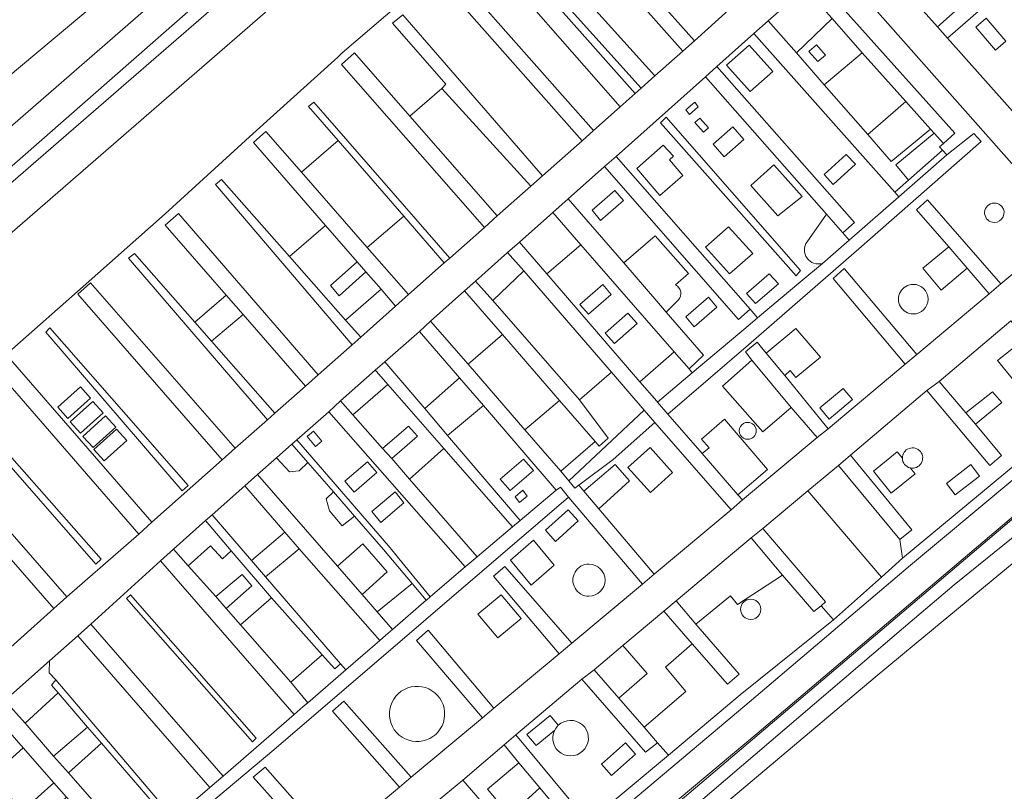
# Model space of a CAD drawing. Header units: metres. Extents: x 104777 to 177370, y 409697 to 438337.
# Tile 107 of 133: x 129472 to 129530, y 423474 to 423519. Entities that reach past the tile are written whole.
import ezdxf
from ezdxf.lldxf.tags import DXFTag

# ---------------------------------------------------------------- set-up
doc = ezdxf.new("R2010")
doc.units = ezdxf.units.M
for name, color, linetype, lineweight in [('B-WE-GR-BEPLANTING_CULTUUR_HEESTERS-GV', 90, 'Continuous', 18), ('B-WE-GR-BEPLANTING_CULTUUR_VASTE PLANTENVAK-GV', 90, 'Continuous', 18), ('B-WE-GR-FRUITTEELT-GV', 40, 'Continuous', 13), ('B-WE-GR-GROENVOORZIENING-GV', 80, 'Continuous', 18), ('B-WE-GR-HAAG-GV', 90, 'Continuous', 13), ('B-WE-IE-MEUBILAIR_WEGMEUBILAIR-GV', 7, 'Continuous', 18), ('B-WE-KG-GRENS_PERCEEL-G', 150, 'KG-PERCEEL-SO', 18), ('B-WE-OG-TERREIN_BEGROEID-GV', 7, 'Continuous', 18), ('B-WE-OG-TERREIN_ERF-GV', 7, 'Continuous', 18), ('B-WE-OG-TERREIN_OEVER-GV', 7, 'Continuous', 18), ('B-WE-OG-WATER_SLOOT-GV', 120, 'Continuous', 18), ('B-WE-VH-GESLOTENVERHARDING_ASFALT-GV', 10, 'Continuous', 18), ('B-WE-VH-ONVERHARD-GV', 252, 'Continuous', 18), ('B-WE-VH-OPENVERHARDING_TEGEL-GV', 90, 'Continuous', 18)]:
    doc.layers.add(name, color=color, linetype=linetype, lineweight=lineweight)
doc.styles.get("Standard").update_dxf_attribs({"font": 'Romans.shx'})
tags = doc.linetypes.add('KG-PERCEEL-SO', pattern='A,5.5,-2,["P",Standard,S=1.8,R=0,X=-0.5,Y=-0.9],-2,5.5,-2,[5,NLCS.SHX,S=0.75,R=0,X=0,Y=0],-2', length=19).pattern_tags.tags
tags[6] = DXFTag(74, 10)

msp = doc.modelspace()

# ---------------------------------------------------------------- linework, layer by layer
at = {"layer": 'B-WE-GR-BEPLANTING_CULTUUR_HEESTERS-GV', "ltscale": 20}
for points in [[(129505.409, 423487.075, 1.000002), (129505.409, 423485.175)], [(129505.409, 423485.175, 1), (129505.409, 423487.075)], [(129496.142, 423479.596, 1.000148), (129494.378, 423476.85)], [(129494.378, 423476.85, 1.000148), (129496.142, 423479.596)], [(129503.39, 423477.27, 11.786281), (129503.601, 423477.554)], [(129503.601, 423477.554, 0.084872), (129503.39, 423477.27)]]:
    msp.add_lwpolyline(points, format="xyb", dxfattribs=at)
at = {"layer": 'B-WE-GR-BEPLANTING_CULTUUR_VASTE PLANTENVAK-GV', "ltscale": 20}
for points in [[(129514.959, 423485.004, 1), (129514.959, 423483.804)], [(129514.959, 423483.804, 1.000013), (129514.959, 423485.004)]]:
    msp.add_lwpolyline(points, format="xyb", dxfattribs=at)
at = {"layer": 'B-WE-GR-FRUITTEELT-GV', "ltscale": 20, "flags": 128}
for points in [[(129325.216, 423506.17), (129345.46, 423498.969), (129349.373, 423497.266), (129354.617, 423495.471), (129381.229, 423486.36), (129408.011, 423477.191), (129424.795, 423471.628), (129428.781, 423475.267), (129458.833, 423502.115), (129513.665, 423549.806), (129515.981, 423551.745), (129511.711, 423556.477)], [(129556, 423444.82), (129551.17, 423448.08), (129544.35, 423449.18), (129536.17, 423459.02), (129540.01, 423462.21), (129566.572, 423484.276), (129564.47, 423487.023), (129573.582, 423494.63), (129574.543, 423496.654), (129573.115, 423506.873), (129566.994, 423511.909), (129563.591, 423515.247), (129559.61, 423511.951), (129557.413, 423509.442), (129524.734, 423482.397), (129522.311, 423480.392), (129489.374, 423452.639), (129487.51, 423450.966), (129541.523, 423434.632)]]:
    msp.add_lwpolyline(points, dxfattribs=at)
at = {"layer": 'B-WE-GR-GROENVOORZIENING-GV', "ltscale": 20, "flags": 128}
for points in [[(129526.577, 423518.139), (129530.902, 423513.273), (129542.324, 423523.179), (129537.78, 423527.903)], [(129508.136, 423514.873), (129508.489, 423515.187), (129500.101, 423524.503), (129499.828, 423524.237)], [(129502.672, 423510.01), (129494.422, 423519.512), (129493.817, 423519.012), (129496.965, 423515.408), (129496.726, 423515.171), (129501.972, 423509.393)], [(129515.148, 423518.407), (129523.466, 423509.045), (129524.272, 423509.757), (129523.524, 423510.66), (129525.784, 423512.52), (129525.577, 423512.752), (129523.258, 423510.854), (129521.865, 423512.448), (129519.3, 423515.384), (129517.655, 423517.268), (129515.998, 423519.165)], [(129528.859, 423519.312), (129530.021, 423517.948), (129529.403, 423517.416), (129528.242, 423518.78)], [(129497.188, 423505.146), (129489.171, 423514.364), (129488.86, 423514.105), (129490.606, 423512.089), (129494.473, 423507.624), (129496.865, 423504.861)], [(129509.969, 423513.464), (129509.632, 423513.135), (129517.635, 423504.104), (129517.889, 423504.408)], [(129510.063, 423495.935), (129514.833, 423500.026), (129521.491, 423505.838), (129528.556, 423512.027), (129528.124, 423512.513), (129526.537, 423511.248), (129523.705, 423508.772), (129520.776, 423506.213), (129519.2, 423504.836), (129517.921, 423503.763), (129515.359, 423501.614), (129514.926, 423501.25), (129511.512, 423498.373), (129509.453, 423496.637)], [(129491.932, 423500.478), (129491.044, 423501.484), (129487.737, 423505.232), (129483.716, 423509.788), (129483.353, 423509.491), (129491.423, 423500.025)], [(129509.408, 423502.603), (129507.459, 423504.859), (129504.189, 423508.645), (129503.276, 423507.833), (129504.931, 423505.934), (129510.435, 423499.617), (129511.321, 423498.6), (129512.164, 423499.413), (129509.97, 423501.953)], [(129486.856, 423495.98), (129483.128, 423500.233), (129482.133, 423501.367), (129478.585, 423505.415), (129478.229, 423505.149), (129486.425, 423495.599)], [(129498.067, 423503.212), (129500.307, 423500.624), (129503.666, 423496.743), (129505.769, 423494.313), (129506.014, 423494.031), (129506.546, 423494.518), (129504.858, 423496.777), (129499.727, 423502.636), (129498.716, 423503.791)], [(129482.133, 423501.367), (129483.128, 423500.233), (129484.987, 423501.813), (129483.992, 423502.96)], [(129481.748, 423491.721), (129473.581, 423501.019), (129473.339, 423500.774), (129481.394, 423491.399)], [(129493.366, 423499.022), (129492.797, 423498.519), (129492.862, 423498.444), (129493.535, 423497.675), (129496.84, 423493.899), (129500.891, 423489.268), (129501.34, 423489.648), (129497.061, 423494.678), (129495.712, 423496.264)], [(129476.606, 423487.367), (129468.54, 423496.493), (129468.297, 423496.227), (129476.298, 423487.078)], [(129508.676, 423496.172), (129504.23, 423491.993), (129504.573, 423491.552), (129504.812, 423491.732), (129506.83, 423493.255), (129509.299, 423495.443)], [(129488.171, 423494.412), (129487.878, 423494.153), (129488.812, 423493.077), (129490.327, 423491.332), (129491.565, 423489.906), (129493.277, 423487.933), (129494.976, 423485.92), (129495.808, 423484.934), (129495.81, 423484.936), (129496.039, 423485.134), (129493.58, 423488.153)], [(129483.166, 423489.982), (129482.781, 423489.641), (129484.293, 423487.864), (129486.667, 423485.091), (129489.652, 423481.707), (129490.404, 423480.898), (129490.744, 423481.179), (129486.32, 423486.317), (129485.484, 423487.289)], [(129478.353, 423485.264), (129478.102, 423485.043), (129485.541, 423476.57), (129485.772, 423476.787)], [(129476.627, 423476.507), (129480.366, 423472.169), (129480.608, 423472.394), (129473.933, 423480.23), (129473.686, 423479.917), (129474.074, 423479.467), (129475.814, 423477.449)]]:
    msp.add_lwpolyline(points, close=True, dxfattribs=at)
at = {"layer": 'B-WE-GR-GROENVOORZIENING-GV', "ltscale": 20}
for points in [[(129529.212, 423508.385, 0.892697), (129529.341, 423507.25)], [(129529.341, 423507.25, 1.121227), (129529.212, 423508.385)], [(129524.552, 423503.595, 1.000006), (129524.552, 423501.845)], [(129524.552, 423501.845, 1), (129524.552, 423503.595)], [(129514.784, 423495.444, 1.000018), (129514.784, 423494.444)], [(129514.784, 423494.444, 1), (129514.784, 423495.444)], [(129524.379, 423492.756, 2.898862), (129523.912, 423493.33)], [(129523.912, 423493.33, 0.344676), (129524.379, 423492.756)]]:
    msp.add_lwpolyline(points, format="xyb", dxfattribs=at)
at = {"layer": 'B-WE-GR-GROENVOORZIENING-GV', "ltscale": 20, "flags": 128}
for points in [[(129534.632, 423496.293), (129523.919, 423487.423), (129522.687, 423486.304), (129519.856, 423483.791), (129514.337, 423479.344), (129510.096, 423475.78), (129505.101, 423471.609), (129500.441, 423467.529), (129493.751, 423461.84), (129486.472, 423455.824), (129486.185, 423455.583), (129484.812, 423454.433), (129484.381, 423454.071), (129485, 423452.699), (129485.564, 423453.171), (129485.276, 423453.966), (129486.12, 423454.846), (129494.202, 423461.567), (129500.765, 423467.021), (129514.868, 423478.914), (129524.401, 423487.01), (129535.531, 423496.303)], [(129481.065, 423471.284), (129486.799, 423476.103), (129495.648, 423483.683), (129504.196, 423491.036), (129503.737, 423491.609), (129503.471, 423491.447), (129501.34, 423489.648), (129500.891, 423489.268), (129498.804, 423487.507), (129498.105, 423486.917), (129497.844, 423486.696), (129496.039, 423485.134), (129495.81, 423484.936), (129495.808, 423484.934), (129493.807, 423483.203), (129493.4, 423482.85), (129493.072, 423482.567), (129491.052, 423480.822), (129488.81, 423478.887), (129488.542, 423478.656), (129488.001, 423478.187), (129483.811, 423474.557), (129483.028, 423473.881), (129478.7, 423470.166)]]:
    msp.add_lwpolyline(points, dxfattribs=at)
at = {"layer": 'B-WE-GR-HAAG-GV', "ltscale": 20, "flags": 128}
for points in [[(129508.136, 423514.873), (129508.489, 423515.187), (129500.101, 423524.503), (129499.828, 423524.237)], [(129501.972, 423509.393), (129502.672, 423510.01), (129494.422, 423519.512), (129493.817, 423519.012), (129496.965, 423515.408), (129496.726, 423515.171)], [(129525.784, 423512.52), (129525.577, 423512.752), (129523.258, 423510.854), (129521.865, 423512.448), (129519.3, 423515.384), (129517.655, 423517.268), (129515.998, 423519.165), (129515.148, 423518.407), (129523.466, 423509.045), (129524.272, 423509.757), (129523.524, 423510.66)], [(129496.865, 423504.861), (129497.188, 423505.146), (129489.171, 423514.364), (129488.86, 423514.105), (129490.606, 423512.089), (129494.473, 423507.624)], [(129509.969, 423513.464), (129509.632, 423513.135), (129517.635, 423504.104), (129517.889, 423504.408)], [(129519.2, 423504.836), (129517.921, 423503.763), (129515.359, 423501.614), (129514.926, 423501.25), (129511.512, 423498.373), (129509.453, 423496.637), (129510.063, 423495.935), (129514.833, 423500.026), (129521.491, 423505.838), (129528.556, 423512.027), (129528.124, 423512.513), (129526.537, 423511.248), (129523.705, 423508.772), (129520.776, 423506.213)], [(129491.932, 423500.478), (129491.044, 423501.484), (129487.737, 423505.232), (129483.716, 423509.788), (129483.353, 423509.491), (129491.423, 423500.025)], [(129504.189, 423508.645), (129503.276, 423507.833), (129504.931, 423505.934), (129510.435, 423499.617), (129511.321, 423498.6), (129512.164, 423499.413), (129509.97, 423501.953), (129509.408, 423502.603), (129507.459, 423504.859)], [(129486.425, 423495.599), (129486.856, 423495.98), (129483.128, 423500.233), (129482.133, 423501.367), (129478.585, 423505.415), (129478.229, 423505.149)], [(129500.307, 423500.624), (129503.666, 423496.743), (129505.769, 423494.313), (129506.014, 423494.031), (129506.546, 423494.518), (129504.858, 423496.777), (129499.727, 423502.636), (129498.716, 423503.791), (129498.067, 423503.212)], [(129481.748, 423491.721), (129473.581, 423501.019), (129473.339, 423500.774), (129481.394, 423491.399)], [(129493.366, 423499.022), (129492.797, 423498.519), (129492.862, 423498.444), (129493.535, 423497.675), (129496.84, 423493.899), (129500.891, 423489.268), (129501.34, 423489.648), (129497.061, 423494.678), (129495.712, 423496.264)], [(129476.606, 423487.367), (129468.54, 423496.493), (129468.297, 423496.227), (129476.298, 423487.078)], [(129509.299, 423495.443), (129508.676, 423496.172), (129504.23, 423491.993), (129504.573, 423491.552), (129504.812, 423491.732), (129506.83, 423493.255)], [(129491.565, 423489.906), (129493.277, 423487.933), (129494.976, 423485.92), (129495.808, 423484.934), (129495.81, 423484.936), (129496.039, 423485.134), (129493.58, 423488.153), (129488.171, 423494.412), (129487.878, 423494.153), (129488.812, 423493.077), (129490.327, 423491.332)], [(129484.293, 423487.864), (129486.667, 423485.091), (129489.652, 423481.707), (129490.404, 423480.898), (129490.744, 423481.179), (129486.32, 423486.317), (129485.484, 423487.289), (129483.166, 423489.982), (129482.781, 423489.641)], [(129478.353, 423485.264), (129478.102, 423485.043), (129485.541, 423476.57), (129485.772, 423476.787)], [(129473.933, 423480.23), (129473.686, 423479.917), (129474.074, 423479.467), (129475.814, 423477.449), (129476.627, 423476.507), (129480.366, 423472.169), (129480.608, 423472.394)]]:
    msp.add_lwpolyline(points, close=True, dxfattribs=at)
for points in [[(129534.632, 423496.293), (129523.919, 423487.423), (129522.687, 423486.304), (129519.856, 423483.791), (129514.337, 423479.344), (129510.096, 423475.78), (129505.101, 423471.609), (129500.441, 423467.529), (129493.751, 423461.84), (129486.472, 423455.824), (129486.185, 423455.583), (129484.812, 423454.433), (129484.381, 423454.071), (129485, 423452.699), (129485.564, 423453.171), (129485.276, 423453.966), (129486.12, 423454.846), (129494.202, 423461.567), (129500.765, 423467.021), (129514.868, 423478.914), (129524.401, 423487.01), (129535.531, 423496.303)], [(129481.065, 423471.284), (129486.799, 423476.103), (129495.648, 423483.683), (129504.196, 423491.036), (129503.737, 423491.609), (129503.471, 423491.447), (129501.34, 423489.648), (129500.891, 423489.268), (129498.804, 423487.507), (129498.105, 423486.917), (129497.844, 423486.696), (129496.039, 423485.134), (129495.81, 423484.936), (129495.808, 423484.934), (129493.807, 423483.203), (129493.4, 423482.85), (129493.072, 423482.567), (129491.052, 423480.822), (129488.81, 423478.887), (129488.542, 423478.656), (129488.001, 423478.187), (129483.811, 423474.557), (129483.028, 423473.881), (129478.7, 423470.166)]]:
    msp.add_lwpolyline(points, dxfattribs=at)
at = {"layer": 'B-WE-IE-MEUBILAIR_WEGMEUBILAIR-GV', "ltscale": 20}
for points in [[(129529.212, 423508.385, 0.892697), (129529.341, 423507.25)], [(129529.341, 423507.25, 1.121227), (129529.212, 423508.385)], [(129524.552, 423503.595, 1.000006), (129524.552, 423501.845)], [(129524.552, 423501.845, 1), (129524.552, 423503.595)], [(129514.784, 423495.444, 1.000018), (129514.784, 423494.444)], [(129514.784, 423494.444, 1), (129514.784, 423495.444)], [(129524.379, 423492.756, 2.898862), (129523.912, 423493.33)], [(129523.912, 423493.33, 0.344676), (129524.379, 423492.756)], [(129505.409, 423487.075, 1.000002), (129505.409, 423485.175)], [(129505.409, 423485.175, 1), (129505.409, 423487.075)], [(129496.142, 423479.596, 1.000148), (129494.378, 423476.85)], [(129494.378, 423476.85, 1.000148), (129496.142, 423479.596)], [(129503.39, 423477.27, 11.786281), (129503.601, 423477.554)], [(129503.601, 423477.554, 0.084872), (129503.39, 423477.27)]]:
    msp.add_lwpolyline(points, format="xyb", dxfattribs=at)
at = {"layer": 'B-WE-KG-GRENS_PERCEEL-G', "ltscale": 20, "flags": 128}
for points in [[(129420.745, 423473.684), (129516.897, 423554.196)], [(129516.897, 423554.196), (129544.156, 423526.149), (129557.391, 423512.786), (129533.99, 423492.772), (129485.502, 423451.636)]]:
    msp.add_lwpolyline(points, dxfattribs=at)
at = {"layer": 'B-WE-OG-TERREIN_BEGROEID-GV', "ltscale": 20, "flags": 128}
for points in [[(129523.997, 423529.419), (129525.394, 423530.665), (129526.899, 423528.931), (129531.781, 423533.372), (129532.478, 423532.611), (129529.83, 423530.241), (129531.358, 423528.506), (129529.612, 423527.07), (129528.145, 423528.734), (129523.918, 423524.948), (129525.671, 423523.047), (129523.776, 423521.284), (129525.985, 423518.795), (129537.063, 423528.649), (129519.46, 423546.949), (129509.247, 423537.623), (129511.345, 423535.272), (129511.508, 423535.089), (129514.876, 423538.074), (129516.165, 423536.619), (129522.959, 423542.45), (129523.679, 423541.752), (129519.862, 423538.446)], [(129470.996, 423499.447), (129475.555, 423503.473), (129480.387, 423507.765), (129485.588, 423512.496), (129490.593, 423517.02), (129490.848, 423517.269), (129496.767, 423522.353), (129498.62, 423523.938), (129500.526, 423525.658), (129508.51, 423532.664), (129510.173, 423534.194), (129507.561, 423537.137), (129507.224, 423537.505), (129496.143, 423528.211), (129475.839, 423510.577), (129448.654, 423486.967)], [(129530.509, 423510.569), (129519.864, 423522.623)], [(129518.829, 423521.685), (129527.009, 423512.523), (129526.336, 423511.907), (129526.102, 423511.711), (129526.285, 423511.516), (129526.537, 423511.248), (129528.124, 423512.513), (129528.556, 423512.027), (129521.491, 423505.838), (129514.833, 423500.026), (129510.063, 423495.935), (129512.095, 423493.599), (129512.502, 423493.945), (129512.057, 423494.446), (129513.408, 423495.628), (129515.948, 423492.656), (129514.206, 423491.173), (129514.473, 423490.866), (129518.881, 423494.544), (129517.346, 423496.327), (129515.674, 423494.882), (129513.287, 423497.576), (129515.034, 423499.124), (129514.652, 423499.613), (129515.344, 423500.173), (129515.863, 423499.524), (129517.623, 423500.987), (129519.078, 423499.298), (129517.63, 423498.087), (129517.282, 423498.506), (129516.977, 423498.204), (129519.53, 423495.066), (129524.08, 423498.891), (129519.822, 423503.931), (129520.482, 423504.529), (129524.775, 423499.459), (129529.03, 423503.038), (129527.746, 423504.551), (129526.211, 423503.259), (129525.122, 423504.547), (129526.649, 423505.818), (129524.743, 423508.003), (129525.397, 423508.591), (129529.732, 423503.618), (129531.951, 423505.48)], [(129518.285, 423506.112), (129519.439, 423507.733), (129512.286, 423515.848), (129507.023, 423511.154), (129514.924, 423502.133), (129515.359, 423501.614), (129517.921, 423503.763), (129519.2, 423504.836)], [(129510.674, 423502.661), (129509.97, 423501.953), (129512.164, 423499.413), (129511.321, 423498.6), (129511.512, 423498.373), (129514.926, 423501.25), (129515.359, 423501.614), (129514.924, 423502.133), (129514.246, 423501.517), (129506.336, 423510.557), (129504.189, 423508.645)], [(129504.189, 423508.645), (129507.459, 423504.859), (129509.325, 423506.458), (129511.288, 423504.227), (129510.516, 423503.56)], [(129524.379, 423492.756), (129524.659, 423492.412), (129523.259, 423491.265), (129522.201, 423492.565), (129523.601, 423493.712), (129523.912, 423493.33)], [(129490.257, 423470.583), (129494.227, 423473.893), (129490.26, 423478.393), (129490.93, 423478.987), (129494.923, 423474.483), (129499.123, 423477.99), (129495.236, 423482.569), (129495.924, 423483.167), (129499.792, 423478.568), (129503.659, 423481.783), (129499.77, 423486.352), (129500.439, 423486.941), (129504.389, 423482.399), (129508.578, 423485.89), (129504.196, 423491.036), (129495.648, 423483.683), (129486.799, 423476.103), (129481.065, 423471.284)], [(129505.101, 423471.609), (129510.096, 423475.78), (129509.463, 423476.526), (129508.743, 423475.958), (129504.996, 423480.276), (129501.095, 423476.997), (129504.735, 423472.603)], [(129475.338, 423470.704), (129476.177, 423471.479), (129475.402, 423472.362), (129473.591, 423470.695), (129472.676, 423471.58), (129474.575, 423473.305), (129473.823, 423474.161), (129471.977, 423472.501), (129470.142, 423474.541), (129472.013, 423476.224), (129470.161, 423478.335)], [(129503.39, 423477.27), (129502.286, 423476.353), (129501.748, 423477.001), (129503.117, 423478.138), (129503.601, 423477.554)], [(129504.051, 423472.003), (129502.512, 423473.852), (129500.726, 423472.231), (129499.411, 423473.781), (129501.278, 423475.346), (129500.407, 423476.406), (129497.97, 423474.307), (129501.525, 423470.202)], [(129489.575, 423470.015), (129485.58, 423474.496), (129486.287, 423475.084), (129488.775, 423472.258)]]:
    msp.add_lwpolyline(points, dxfattribs=at)
for points in [[(129500.526, 423525.658), (129498.62, 423523.938), (129507.249, 423514.083), (129508.136, 423514.873), (129499.828, 423524.237), (129500.101, 423524.503), (129508.489, 423515.187), (129509.291, 423515.901)], [(129519.3, 423515.384), (129521.544, 423517.275), (129519.761, 423519.291), (129517.655, 423517.268)], [(129523.466, 423509.045), (129515.148, 423518.407), (129512.968, 423516.465), (129521.093, 423507.248), (129520.402, 423506.641), (129520.776, 423506.213), (129523.705, 423508.772)], [(129513.534, 423516.54), (129514.873, 423517.717), (129516.269, 423516.162), (129514.93, 423514.985)], [(129519.367, 423517.136), (129518.924, 423516.755), (129518.397, 423517.354), (129518.841, 423517.736)], [(129499.994, 423507.649), (129501.972, 423509.393), (129496.726, 423515.171), (129494.836, 423513.536)], [(129511.342, 423513.626), (129511.138, 423513.909), (129511.655, 423514.354), (129511.858, 423514.07)], [(129521.865, 423512.448), (129523.258, 423510.854), (129525.577, 423512.752), (129524.121, 423514.39)], [(129509.969, 423513.464), (129517.889, 423504.408), (129517.635, 423504.104), (129509.632, 423513.135)], [(129512.18, 423512.581), (129511.655, 423513.151), (129511.947, 423513.408), (129512.472, 423512.837)], [(129514.555, 423512.145), (129513.383, 423511.121), (129512.74, 423511.868), (129513.913, 423512.892)], [(129494.473, 423507.624), (129490.606, 423512.089), (129488.447, 423510.215), (129492.325, 423505.774)], [(129509.799, 423511.818), (129510.396, 423511.166), (129510.165, 423510.952), (129510.958, 423510.027), (129509.594, 423508.847), (129508.234, 423510.433)], [(129519.293, 423510.078), (129520.602, 423511.273), (129521.139, 423510.686), (129519.83, 423509.49)], [(129517.994, 423508.788), (129516.567, 423507.632), (129514.971, 423509.441), (129516.319, 423510.661)], [(129506.099, 423507.375), (129505.591, 423507.977), (129506.942, 423509.142), (129507.451, 423508.54)], [(129491.722, 423504.927), (129489.85, 423507.078), (129487.737, 423505.232), (129491.044, 423501.484), (129493.135, 423503.303), (129492.24, 423504.331), (129490.655, 423502.914), (129490.152, 423503.53)], [(129513.656, 423506.994), (129515.085, 423505.419), (129513.709, 423504.225), (129512.28, 423505.8)], [(129499.727, 423502.636), (129501.556, 423504.387), (129500.61, 423505.479), (129498.716, 423503.791)], [(129504.931, 423505.934), (129502.914, 423504.216), (129508.412, 423497.843), (129510.435, 423499.617)], [(129514.712, 423503.045), (129516.054, 423504.219), (129516.59, 423503.63), (129515.248, 423502.457)], [(129506.727, 423503.003), (129505.381, 423501.827), (129504.877, 423502.411), (129506.223, 423503.587)], [(129511.619, 423501.086), (129511.119, 423501.681), (129512.457, 423502.846), (129512.957, 423502.25)], [(129506.908, 423500.106), (129506.374, 423500.704), (129507.714, 423501.885), (129508.248, 423501.288)], [(129523.769, 423488.532), (129523.919, 423487.423), (129534.632, 423496.293), (129534.47, 423496.488), (129530.322, 423501.436), (129526.084, 423497.866), (129527.651, 423496.004), (129529.232, 423497.242), (129529.782, 423496.609), (129528.225, 423495.331), (129529.766, 423493.495), (129529.069, 423492.902), (129525.362, 423497.327), (129520.844, 423493.5), (129524.466, 423489.097)], [(129495.398, 423500.818), (129493.366, 423499.022), (129495.712, 423496.264), (129497.76, 423498.069)], [(129498.284, 423498.875), (129501.62, 423495.003), (129503.666, 423496.743), (129500.307, 423500.624)], [(129530.751, 423497.598), (129529.537, 423499.095), (129530.936, 423500.221), (129532.15, 423498.724)], [(129504.23, 423491.993), (129508.676, 423496.172), (129506.735, 423498.412), (129504.858, 423496.777), (129506.546, 423494.518), (129506.014, 423494.031), (129505.769, 423494.313), (129503.741, 423492.557)], [(129493.214, 423493.894), (129494.757, 423495.216), (129495.282, 423494.623), (129493.771, 423493.316), (129494.823, 423492.088), (129496.84, 423493.899), (129493.535, 423497.675), (129491.474, 423495.895)], [(129519.048, 423496.293), (129520.425, 423497.452), (129520.962, 423496.793), (129519.584, 423495.634)], [(129501.34, 423489.648), (129503.471, 423491.447), (129499.175, 423496.444), (129497.061, 423494.678)], [(129498.105, 423486.917), (129490.049, 423496.074), (129488.171, 423494.412), (129493.58, 423488.153), (129496.039, 423485.134), (129497.844, 423486.696)], [(129505.104, 423491.388), (129506.952, 423492.952), (129507.796, 423491.984), (129505.987, 423490.347), (129509.267, 423486.482), (129513.802, 423490.272), (129509.299, 423495.443), (129506.83, 423493.255), (129504.812, 423491.732)], [(129489.142, 423494.93), (129489.634, 423494.325), (129489.257, 423494.013), (129488.765, 423494.617)], [(129510.341, 423492.474), (129509.034, 423491.295), (129507.714, 423492.782), (129509.021, 423493.962)], [(129486.968, 423493.347), (129485.85, 423492.359), (129490.561, 423486.952), (129492.054, 423488.261), (129493.495, 423486.62), (129492.024, 423485.286), (129492.914, 423484.257), (129494.976, 423485.92), (129493.277, 423487.933), (129491.565, 423489.906), (129490.849, 423489.329), (129490.097, 423490.22), (129489.889, 423490.92), (129490.327, 423491.332), (129488.812, 423493.077), (129488.304, 423492.572), (129487.725, 423492.53)], [(129501.547, 423493.27), (129502.132, 423492.607), (129500.75, 423491.425), (129500.166, 423492.088)], [(129490.998, 423491.971), (129492.335, 423493.117), (129492.886, 423492.476), (129491.549, 423491.33)], [(129526.517, 423491.841), (129527.946, 423492.949), (129528.46, 423492.273), (129527.031, 423491.165)], [(129493.96, 423491.337), (129494.483, 423490.693), (129493.113, 423489.539), (129492.589, 423490.183)], [(129501.052, 423491.054), (129501.508, 423491.431), (129501.77, 423491.089), (129501.314, 423490.712)], [(129519.11, 423484.613), (129519.856, 423483.791), (129522.687, 423486.304), (129518.323, 423491.394), (129515.673, 423489.185), (129519.375, 423484.846)], [(129503.443, 423488.412), (129502.839, 423489.079), (129504.175, 423490.288), (129504.779, 423489.621)], [(129486.32, 423486.317), (129488.3, 423487.977), (129487.452, 423488.968), (129485.484, 423487.289)], [(129511.713, 423483.523), (129513.756, 423485.19), (129514.172, 423484.694), (129516.845, 423486.419), (129514.981, 423488.629), (129510.555, 423484.908)], [(129484.835, 423483.491), (129486.667, 423485.091), (129484.293, 423487.864), (129483.77, 423487.394), (129483.076, 423488.155), (129481.752, 423486.98), (129483.374, 423485.166), (129484.936, 423486.464), (129485.501, 423485.792), (129483.983, 423484.458)], [(129500.771, 423487.304), (129502.132, 423488.48), (129503.362, 423487.005), (129502.001, 423485.83)], [(129500.226, 423485.265), (129501.401, 423483.858), (129500.024, 423482.714), (129498.849, 423484.122)], [(129511.51, 423482.372), (129509.82, 423484.297), (129507.405, 423482.272), (129508.841, 423480.613), (129507.171, 423479.159), (129508.659, 423477.435), (129511.136, 423479.541), (129509.935, 423480.991)], [(129488.81, 423478.887), (129491.052, 423480.822), (129490.744, 423481.179), (129490.404, 423480.898), (129489.652, 423481.707), (129487.802, 423480.11)], [(129473.933, 423480.23), (129473.537, 423480.652), (129473.558, 423481.352), (129470.921, 423479.016), (129472.116, 423477.678), (129474.074, 423479.467), (129473.686, 423479.917)], [(129475.814, 423477.449), (129473.798, 423475.735), (129474.686, 423474.742), (129476.627, 423476.507)], [(129508.15, 423475.845), (129506.741, 423474.591), (129506.15, 423475.257), (129507.559, 423476.511)]]:
    msp.add_lwpolyline(points, close=True, dxfattribs=at)
at = {"layer": 'B-WE-OG-TERREIN_BEGROEID-GV', "ltscale": 20}
for points in [[(129529.341, 423507.25, -0.892697), (129529.212, 423508.385)], [(129529.212, 423508.385, -1.121227), (129529.341, 423507.25)], [(129519.2, 423504.836, -0.714517), (129518.285, 423506.112)], [(129510.516, 423503.56, -0.519596), (129510.674, 423502.661)], [(129524.552, 423501.845, -1.000006), (129524.552, 423503.595)], [(129524.552, 423503.595, -1), (129524.552, 423501.845)], [(129514.784, 423494.444, -1.000018), (129514.784, 423495.444)], [(129514.784, 423495.444, -1), (129514.784, 423494.444)], [(129523.912, 423493.33, -2.898862), (129524.379, 423492.756)], [(129505.409, 423485.175, -1.000002), (129505.409, 423487.075)], [(129505.409, 423487.075, -1), (129505.409, 423485.175)], [(129494.378, 423476.85, -1.000148), (129496.142, 423479.596)], [(129496.142, 423479.596, -1.000148), (129494.378, 423476.85)], [(129503.601, 423477.554, -11.786281), (129503.39, 423477.27)]]:
    msp.add_lwpolyline(points, format="xyb", dxfattribs=at)
at = {"layer": 'B-WE-OG-TERREIN_ERF-GV', "ltscale": 20, "flags": 128}
for points in [[(129514.591, 423520.626), (129516.795, 423522.601), (129508.639, 423531.832), (129509.304, 423532.402), (129511.676, 423529.749), (129513.153, 423531.04), (129510.423, 423534.146), (129510.308, 423534.042), (129510.173, 423534.194), (129508.51, 423532.664), (129500.526, 423525.658), (129509.291, 423515.901), (129510.942, 423517.371), (129502.581, 423526.793), (129503.255, 423527.391), (129511.631, 423517.975), (129513.676, 423519.806), (129505.833, 423528.847), (129506.782, 423529.711)], [(129518.165, 423521.095), (129515.998, 423519.165), (129517.655, 423517.268), (129519.761, 423519.291)], [(129528.859, 423519.312), (129528.242, 423518.78), (129529.403, 423517.416), (129530.021, 423517.948)], [(129513.534, 423516.54), (129514.93, 423514.985), (129516.269, 423516.162), (129514.873, 423517.717)], [(129519.367, 423517.136), (129518.841, 423517.736), (129518.397, 423517.354), (129518.924, 423516.755)], [(129521.544, 423517.275), (129519.3, 423515.384), (129521.865, 423512.448), (129524.121, 423514.39)], [(129511.342, 423513.626), (129511.858, 423514.07), (129511.655, 423514.354), (129511.138, 423513.909)], [(129512.18, 423512.581), (129512.472, 423512.837), (129511.947, 423513.408), (129511.655, 423513.151)], [(129514.555, 423512.145), (129513.913, 423512.892), (129512.74, 423511.868), (129513.383, 423511.121)], [(129526.285, 423511.516), (129526.102, 423511.711), (129526.336, 423511.907), (129525.784, 423512.52), (129523.524, 423510.66), (129524.272, 423509.757)], [(129509.799, 423511.818), (129508.234, 423510.433), (129509.594, 423508.847), (129510.958, 423510.027), (129510.165, 423510.952), (129510.396, 423511.166)], [(129519.293, 423510.078), (129519.83, 423509.49), (129521.139, 423510.686), (129520.602, 423511.273)], [(129517.994, 423508.788), (129516.319, 423510.661), (129514.971, 423509.441), (129516.567, 423507.632)], [(129506.099, 423507.375), (129507.451, 423508.54), (129506.942, 423509.142), (129505.591, 423507.977)], [(129503.276, 423507.833), (129501.306, 423506.079), (129502.914, 423504.216), (129504.931, 423505.934)], [(129496.865, 423504.861), (129494.473, 423507.624), (129492.325, 423505.774), (129494.751, 423502.996)], [(129513.656, 423506.994), (129512.28, 423505.8), (129513.709, 423504.225), (129515.085, 423505.419)], [(129527.746, 423504.551), (129526.649, 423505.818), (129525.122, 423504.547), (129526.211, 423503.259)], [(129492.24, 423504.331), (129491.722, 423504.927), (129490.152, 423503.53), (129490.655, 423502.914)], [(129501.556, 423504.387), (129499.727, 423502.636), (129504.858, 423496.777), (129506.735, 423498.412)], [(129514.712, 423503.045), (129515.248, 423502.457), (129516.59, 423503.63), (129516.054, 423504.219)], [(129491.044, 423501.484), (129491.932, 423500.478), (129493.997, 423502.312), (129493.135, 423503.303)], [(129496.058, 423501.422), (129498.284, 423498.875), (129500.307, 423500.624), (129498.067, 423503.212), (129498.065, 423503.21)], [(129506.727, 423503.003), (129506.223, 423503.587), (129504.877, 423502.411), (129505.381, 423501.827)], [(129511.619, 423501.086), (129512.957, 423502.25), (129512.457, 423502.846), (129511.119, 423501.681)], [(129483.128, 423500.233), (129486.856, 423495.98), (129488.666, 423497.574), (129484.987, 423501.813)], [(129506.908, 423500.106), (129508.248, 423501.288), (129507.714, 423501.885), (129506.374, 423500.704)], [(129481.748, 423491.721), (129481.394, 423491.399), (129473.339, 423500.774), (129473.581, 423501.019)], [(129516.977, 423498.204), (129517.282, 423498.506), (129517.63, 423498.087), (129519.078, 423499.298), (129517.623, 423500.987), (129515.863, 423499.524)], [(129530.751, 423497.598), (129532.15, 423498.724), (129530.936, 423500.221), (129529.537, 423499.095)], [(129511.512, 423498.373), (129511.321, 423498.6), (129510.435, 423499.617), (129508.412, 423497.843), (129509.408, 423496.688), (129509.453, 423496.637)], [(129517.346, 423496.327), (129515.034, 423499.124), (129513.287, 423497.576), (129515.674, 423494.882)], [(129474.578, 423485.14), (129478.829, 423488.844), (129470.206, 423498.774), (129465.972, 423495.004)], [(129493.535, 423497.675), (129492.862, 423498.444), (129492.797, 423498.519), (129490.749, 423496.708), (129491.474, 423495.895)], [(129497.76, 423498.069), (129495.712, 423496.264), (129497.061, 423494.678), (129499.175, 423496.444)], [(129474.652, 423495.67), (129474.048, 423496.337), (129475.384, 423497.546), (129475.988, 423496.879)], [(129474.652, 423495.67), (129475.988, 423496.879), (129475.384, 423497.546), (129474.048, 423496.337)], [(129519.048, 423496.293), (129519.584, 423495.634), (129520.962, 423496.793), (129520.425, 423497.452)], [(129528.225, 423495.331), (129529.782, 423496.609), (129529.232, 423497.242), (129527.651, 423496.004)], [(129476.606, 423487.367), (129476.298, 423487.078), (129468.297, 423496.227), (129468.54, 423496.493)], [(129475.394, 423494.8), (129474.79, 423495.467), (129476.126, 423496.676), (129476.73, 423496.009)], [(129475.394, 423494.8), (129476.73, 423496.009), (129476.126, 423496.676), (129474.79, 423495.467)], [(129503.666, 423496.743), (129501.62, 423495.003), (129503.741, 423492.557), (129505.769, 423494.313)], [(129476.135, 423493.951), (129475.532, 423494.618), (129476.868, 423495.827), (129477.471, 423495.16)], [(129476.135, 423493.951), (129477.471, 423495.16), (129476.868, 423495.827), (129475.532, 423494.618)], [(129514.206, 423491.173), (129515.948, 423492.656), (129513.408, 423495.628), (129512.057, 423494.446), (129512.502, 423493.945), (129512.095, 423493.599)], [(129476.791, 423493.166), (129476.188, 423493.833), (129477.524, 423495.042), (129478.127, 423494.375)], [(129476.791, 423493.166), (129478.127, 423494.375), (129477.524, 423495.042), (129476.188, 423493.833)], [(129493.771, 423493.316), (129495.282, 423494.623), (129494.757, 423495.216), (129493.214, 423493.894)], [(129489.142, 423494.93), (129488.765, 423494.617), (129489.257, 423494.013), (129489.634, 423494.325)], [(129460.854, 423490.51), (129469.517, 423480.595), (129473.819, 423484.448), (129465.181, 423494.347)], [(129487.878, 423494.153), (129486.968, 423493.347), (129487.725, 423492.53), (129488.304, 423492.572), (129488.812, 423493.077)], [(129496.84, 423493.899), (129494.823, 423492.088), (129498.804, 423487.507), (129500.891, 423489.268)], [(129510.341, 423492.474), (129509.021, 423493.962), (129507.714, 423492.782), (129509.034, 423491.295)], [(129501.547, 423493.27), (129500.166, 423492.088), (129500.75, 423491.425), (129502.132, 423492.607)], [(129490.998, 423491.971), (129491.549, 423491.33), (129492.886, 423492.476), (129492.335, 423493.117)], [(129505.104, 423491.388), (129505.987, 423490.347), (129507.796, 423491.984), (129506.952, 423492.952)], [(129523.919, 423487.423), (129523.769, 423488.532), (129520.135, 423492.903), (129518.323, 423491.394), (129522.687, 423486.304)], [(129526.517, 423491.841), (129527.031, 423491.165), (129528.46, 423492.273), (129527.946, 423492.949)], [(129483.166, 423489.982), (129485.484, 423487.289), (129487.452, 423488.968), (129485.094, 423491.688)], [(129491.565, 423489.906), (129490.327, 423491.332), (129489.889, 423490.92), (129490.097, 423490.22), (129490.849, 423489.329)], [(129493.96, 423491.337), (129492.589, 423490.183), (129493.113, 423489.539), (129494.483, 423490.693)], [(129501.052, 423491.054), (129501.314, 423490.712), (129501.77, 423491.089), (129501.508, 423491.431)], [(129503.443, 423488.412), (129504.779, 423489.621), (129504.175, 423490.288), (129502.839, 423489.079)], [(129482.781, 423489.641), (129480.881, 423487.96), (129481.752, 423486.98), (129483.076, 423488.155), (129483.77, 423487.394), (129484.293, 423487.864)], [(129490.561, 423486.952), (129492.024, 423485.286), (129493.495, 423486.62), (129492.054, 423488.261)], [(129500.771, 423487.304), (129502.001, 423485.83), (129503.362, 423487.005), (129502.132, 423488.48)], [(129486.32, 423486.317), (129490.744, 423481.179), (129491.052, 423480.822), (129493.072, 423482.567), (129488.3, 423487.977)], [(129483.811, 423474.557), (129488.001, 423478.187), (129480.116, 423487.262), (129476.01, 423483.52)], [(129483.374, 423485.166), (129483.983, 423484.458), (129485.501, 423485.792), (129484.936, 423486.464)], [(129516.845, 423486.419), (129514.172, 423484.694), (129513.756, 423485.19), (129511.713, 423483.523), (129514.275, 423480.581), (129513.583, 423479.98), (129511.51, 423482.372), (129509.935, 423480.991), (129511.136, 423479.541), (129508.659, 423477.435), (129509.463, 423476.526), (129510.096, 423475.78), (129514.337, 423479.344), (129519.856, 423483.791), (129519.11, 423484.613), (129518.693, 423484.275)], [(129493.807, 423483.203), (129495.808, 423484.934), (129494.976, 423485.92), (129492.914, 423484.257)], [(129478.353, 423485.264), (129485.772, 423476.787), (129485.541, 423476.57), (129478.102, 423485.043)], [(129500.226, 423485.265), (129498.849, 423484.122), (129500.024, 423482.714), (129501.401, 423483.858)], [(129486.667, 423485.091), (129484.835, 423483.491), (129487.802, 423480.11), (129489.652, 423481.707)], [(129473.933, 423480.23), (129480.608, 423472.394), (129480.366, 423472.169), (129476.627, 423476.507), (129474.686, 423474.742), (129478.7, 423470.166), (129483.028, 423473.881), (129475.228, 423482.833), (129473.558, 423481.352), (129473.537, 423480.652)], [(129507.405, 423482.272), (129505.722, 423480.837), (129507.171, 423479.159), (129508.841, 423480.613)], [(129473.798, 423475.735), (129475.814, 423477.449), (129474.074, 423479.467), (129472.116, 423477.678)], [(129508.15, 423475.845), (129507.559, 423476.511), (129506.15, 423475.257), (129506.741, 423474.591)], [(129472.013, 423476.224), (129470.142, 423474.541), (129471.977, 423472.501), (129473.823, 423474.161)], [(129502.512, 423473.852), (129501.278, 423475.346), (129499.411, 423473.781), (129500.726, 423472.231)], [(129497.97, 423474.307), (129496.299, 423472.944), (129499.442, 423469.326), (129499.951, 423468.881), (129501.525, 423470.202)]]:
    msp.add_lwpolyline(points, close=True, dxfattribs=at)
for points in [[(129497.321, 423522.157), (129505.673, 423512.679), (129507.249, 423514.083), (129498.62, 423523.938)], [(129496.767, 423522.353), (129490.848, 423517.269), (129490.593, 423517.02), (129485.588, 423512.496), (129480.387, 423507.765), (129475.555, 423503.473), (129470.996, 423499.447), (129479.595, 423489.544), (129483.754, 423493.233), (129475.229, 423503.021), (129475.983, 423503.676), (129484.528, 423493.928), (129486.425, 423495.599), (129478.229, 423505.149), (129478.585, 423505.415), (129482.133, 423501.367), (129483.992, 423502.96), (129480.4, 423507.099), (129481.179, 423507.774), (129489.427, 423498.252), (129491.423, 423500.025), (129483.353, 423509.491), (129483.716, 423509.788), (129487.737, 423505.232), (129489.85, 423507.078), (129485.599, 423511.964), (129486.339, 423512.628), (129488.447, 423510.215), (129490.606, 423512.089), (129488.86, 423514.105), (129489.171, 423514.364), (129497.188, 423505.146), (129499.241, 423506.955), (129490.81, 423516.579), (129491.57, 423517.263), (129494.836, 423513.536), (129496.726, 423515.171), (129496.965, 423515.408), (129493.817, 423519.012), (129494.422, 423519.512), (129502.672, 423510.01), (129505.01, 423512.071), (129496.659, 423521.525)], [(129520.402, 423506.641), (129519.439, 423507.733), (129518.285, 423506.112)], [(129519.2, 423504.836), (129520.776, 423506.213), (129520.402, 423506.641)], [(129510.516, 423503.56), (129511.288, 423504.227), (129509.325, 423506.458), (129507.459, 423504.859)], [(129507.459, 423504.859), (129509.408, 423502.603), (129509.97, 423501.953), (129510.674, 423502.661)], [(129523.912, 423493.33), (129523.601, 423493.712), (129522.201, 423492.565), (129523.259, 423491.265), (129524.659, 423492.412), (129524.379, 423492.756)], [(129503.601, 423477.554), (129503.117, 423478.138), (129501.748, 423477.001), (129502.286, 423476.353), (129503.39, 423477.27)]]:
    msp.add_lwpolyline(points, dxfattribs=at)
at = {"layer": 'B-WE-OG-TERREIN_ERF-GV', "ltscale": 20}
for points in [[(129518.285, 423506.112, 0.714517), (129519.2, 423504.836)], [(129510.674, 423502.661, 0.519596), (129510.516, 423503.56)], [(129524.379, 423492.756, -0.344676), (129523.912, 423493.33)], [(129514.959, 423483.804, -1), (129514.959, 423485.004)], [(129514.959, 423485.004, -1.000013), (129514.959, 423483.804)], [(129503.39, 423477.27, -0.084872), (129503.601, 423477.554)]]:
    msp.add_lwpolyline(points, format="xyb", dxfattribs=at)
at = {"layer": 'B-WE-OG-TERREIN_OEVER-GV', "ltscale": 20, "flags": 128}
for points in [[(129517.389, 423550.543), (129516.761, 423551.195), (129516.577, 423552.244), (129515.981, 423551.745), (129513.665, 423549.806), (129458.833, 423502.115), (129428.781, 423475.267), (129427.889, 423473.144), (129428.077, 423472.142), (129428.801, 423471.334), (129429.022, 423473.064), (129429.165, 423473.929), (129438.698, 423482.08), (129443.529, 423486.21), (129508.255, 423542.985), (129514.782, 423548.393), (129516.373, 423549.706)], [(129557.212, 423515.982), (129556.045, 423516.051), (129555.775, 423515.853), (129556.934, 423514.398), (129557.588, 423513.279), (129557.963, 423512.107), (129557.842, 423511.274), (129556.321, 423509.569), (129526.967, 423485.844), (129523.987, 423483.3), (129489.904, 423454.204), (129488.392, 423453.221), (129487.385, 423453.233), (129486.593, 423452.561), (129487.036, 423452.333), (129489.374, 423452.639), (129522.311, 423480.392), (129524.734, 423482.397), (129557.413, 423509.442), (129559.61, 423511.951), (129559.615, 423512.367), (129559.62, 423512.784), (129558.751, 423514.518)]]:
    msp.add_lwpolyline(points, close=True, dxfattribs=at)
for points in [[(129428.801, 423471.334), (129430.866, 423471.176), (129440.719, 423479.923), (129448.654, 423486.967), (129475.839, 423510.577), (129496.143, 423528.211), (129507.224, 423537.505), (129519.023, 423548.304), (129518.08, 423549.825)], [(129517.884, 423549.69), (129516.903, 423548.953), (129515.173, 423547.655), (129474.379, 423512.258), (129445.658, 423487.336), (129439.167, 423481.58), (129433.193, 423476.282), (129429.958, 423473.32), (129429.487, 423472.992), (129429.022, 423473.064), (129428.801, 423471.334)], [(129535.531, 423496.303), (129524.401, 423487.01), (129514.868, 423478.914), (129500.765, 423467.021), (129494.202, 423461.567), (129486.12, 423454.846), (129485.276, 423453.966), (129485.564, 423453.171), (129485.599, 423453.073), (129486.318, 423452.703), (129486.593, 423452.561), (129487.385, 423453.233), (129487.336, 423453.234), (129486.949, 423453.461), (129486.952, 423453.738), (129487.906, 423454.506), (129491.585, 423457.164), (129515.334, 423477.064), (129523.627, 423484.096), (129543.916, 423501.299)]]:
    msp.add_lwpolyline(points, dxfattribs=at)
at = {"layer": 'B-WE-OG-WATER_SLOOT-GV', "ltscale": 20, "flags": 128}
for points in [[(129518.08, 423549.825), (129517.389, 423550.543), (129516.373, 423549.706), (129514.782, 423548.393), (129508.255, 423542.985), (129443.529, 423486.21), (129438.698, 423482.08), (129429.165, 423473.929), (129429.022, 423473.064), (129429.487, 423472.992), (129429.958, 423473.32), (129433.193, 423476.282), (129439.167, 423481.58), (129445.658, 423487.336), (129474.379, 423512.258), (129515.173, 423547.655), (129516.903, 423548.953), (129517.884, 423549.69)], [(129543.916, 423501.299), (129523.627, 423484.096), (129515.334, 423477.064), (129491.585, 423457.164), (129487.906, 423454.506), (129486.952, 423453.738), (129486.949, 423453.461), (129487.336, 423453.234), (129487.385, 423453.233), (129488.392, 423453.221), (129489.904, 423454.204), (129523.987, 423483.3), (129526.967, 423485.844), (129556.321, 423509.569)]]:
    msp.add_lwpolyline(points, dxfattribs=at)
at = {"layer": 'B-WE-VH-GESLOTENVERHARDING_ASFALT-GV', "ltscale": 20, "flags": 128}
for points in [[(129519.864, 423522.623), (129530.509, 423510.569)], [(129530.902, 423513.273), (129526.577, 423518.139), (129525.985, 423518.795), (129523.776, 423521.284)], [(129470.921, 423479.016), (129473.558, 423481.352), (129475.228, 423482.833), (129476.01, 423483.52), (129480.116, 423487.262), (129480.881, 423487.96), (129482.781, 423489.641), (129483.166, 423489.982), (129485.094, 423491.688), (129485.85, 423492.359), (129486.968, 423493.347), (129487.878, 423494.153), (129488.171, 423494.412), (129490.049, 423496.074), (129490.749, 423496.708), (129492.797, 423498.519), (129493.366, 423499.022), (129495.398, 423500.818), (129496.058, 423501.422), (129498.065, 423503.21), (129498.067, 423503.212), (129498.716, 423503.791), (129500.61, 423505.479), (129501.306, 423506.079), (129503.276, 423507.833), (129504.189, 423508.645), (129506.336, 423510.557), (129507.023, 423511.154), (129512.286, 423515.848), (129512.968, 423516.465), (129515.148, 423518.407), (129515.998, 423519.165), (129518.165, 423521.095)], [(129513.676, 423519.806), (129511.631, 423517.975), (129510.942, 423517.371), (129509.291, 423515.901), (129508.489, 423515.187), (129508.136, 423514.873), (129507.249, 423514.083), (129505.673, 423512.679), (129505.01, 423512.071), (129502.672, 423510.01), (129501.972, 423509.393), (129499.994, 423507.649), (129499.241, 423506.955), (129497.188, 423505.146), (129496.865, 423504.861), (129494.751, 423502.996), (129493.997, 423502.312), (129491.932, 423500.478), (129491.423, 423500.025), (129489.427, 423498.252), (129488.666, 423497.574), (129486.856, 423495.98), (129486.425, 423495.599), (129484.528, 423493.928), (129483.754, 423493.233), (129479.595, 423489.544), (129478.829, 423488.844), (129474.578, 423485.14), (129473.819, 423484.448), (129469.517, 423480.595)], [(129531.951, 423505.48), (129529.732, 423503.618), (129529.03, 423503.038), (129524.775, 423499.459), (129524.08, 423498.891), (129519.53, 423495.066), (129518.881, 423494.544), (129514.473, 423490.866), (129513.802, 423490.272), (129509.267, 423486.482), (129508.578, 423485.89), (129504.389, 423482.399), (129503.659, 423481.783), (129499.792, 423478.568), (129499.123, 423477.99), (129494.923, 423474.483), (129494.227, 423473.893), (129490.257, 423470.583), (129489.575, 423470.015), (129485.608, 423466.685), (129484.893, 423466.082)], [(129496.299, 423472.944), (129497.97, 423474.307), (129500.407, 423476.406), (129501.095, 423476.997), (129504.996, 423480.276), (129505.722, 423480.837), (129507.405, 423482.272), (129509.82, 423484.297), (129510.555, 423484.908), (129514.981, 423488.629), (129515.673, 423489.185), (129518.323, 423491.394), (129520.135, 423492.903), (129520.844, 423493.5), (129525.362, 423497.327), (129526.084, 423497.866), (129530.322, 423501.436)]]:
    msp.add_lwpolyline(points, dxfattribs=at)
at = {"layer": 'B-WE-VH-ONVERHARD-GV', "ltscale": 20, "flags": 128}
msp.add_lwpolyline([(129524.272, 423509.757), (129523.466, 423509.045), (129523.705, 423508.772), (129526.537, 423511.248), (129526.285, 423511.516)], close=True, dxfattribs=at)
at = {"layer": 'B-WE-VH-OPENVERHARDING_TEGEL-GV', "ltscale": 20, "flags": 128}
for points in [[(129525.985, 423518.795), (129526.577, 423518.139), (129537.78, 423527.903), (129537.063, 423528.649)], [(129511.631, 423517.975), (129503.255, 423527.391), (129502.581, 423526.793), (129510.942, 423517.371)], [(129505.01, 423512.071), (129505.673, 423512.679), (129497.321, 423522.157), (129496.659, 423521.525)], [(129518.829, 423521.685), (129518.165, 423521.095), (129519.761, 423519.291), (129521.544, 423517.275), (129524.121, 423514.39), (129525.577, 423512.752), (129525.784, 423512.52), (129526.336, 423511.907), (129527.009, 423512.523)], [(129494.836, 423513.536), (129491.57, 423517.263), (129490.81, 423516.579), (129499.241, 423506.955), (129499.994, 423507.649)], [(129519.439, 423507.733), (129520.402, 423506.641), (129521.093, 423507.248), (129512.968, 423516.465), (129512.286, 423515.848)], [(129488.447, 423510.215), (129486.339, 423512.628), (129485.599, 423511.964), (129489.85, 423507.078), (129491.722, 423504.927), (129492.24, 423504.331), (129493.135, 423503.303), (129493.997, 423502.312), (129494.751, 423502.996), (129492.325, 423505.774)], [(129506.336, 423510.557), (129514.246, 423501.517), (129514.924, 423502.133), (129507.023, 423511.154)], [(129526.649, 423505.818), (129527.746, 423504.551), (129529.03, 423503.038), (129529.732, 423503.618), (129525.397, 423508.591), (129524.743, 423508.003)], [(129488.666, 423497.574), (129489.427, 423498.252), (129481.179, 423507.774), (129480.4, 423507.099), (129483.992, 423502.96), (129484.987, 423501.813)], [(129514.473, 423490.866), (129514.206, 423491.173), (129512.095, 423493.599), (129510.063, 423495.935), (129509.453, 423496.637), (129509.408, 423496.688), (129508.412, 423497.843), (129502.914, 423504.216), (129501.306, 423506.079), (129500.61, 423505.479), (129501.556, 423504.387), (129506.735, 423498.412), (129508.676, 423496.172), (129509.299, 423495.443), (129513.802, 423490.272)], [(129524.08, 423498.891), (129524.775, 423499.459), (129520.482, 423504.529), (129519.822, 423503.931)], [(129483.754, 423493.233), (129484.528, 423493.928), (129475.983, 423503.676), (129475.229, 423503.021)], [(129498.284, 423498.875), (129496.058, 423501.422), (129495.398, 423500.818), (129497.76, 423498.069), (129499.175, 423496.444), (129503.471, 423491.447), (129503.737, 423491.609), (129504.196, 423491.036), (129508.578, 423485.89), (129509.267, 423486.482), (129505.987, 423490.347), (129505.104, 423491.388), (129504.812, 423491.732), (129504.573, 423491.552), (129504.23, 423491.993), (129503.741, 423492.557), (129501.62, 423495.003)], [(129517.346, 423496.327), (129518.881, 423494.544), (129519.53, 423495.066), (129516.977, 423498.204), (129515.863, 423499.524), (129515.344, 423500.173), (129514.652, 423499.613), (129515.034, 423499.124)], [(129479.595, 423489.544), (129470.996, 423499.447), (129470.206, 423498.774), (129478.829, 423488.844)], [(129525.362, 423497.327), (129529.069, 423492.902), (129529.766, 423493.495), (129528.225, 423495.331), (129527.651, 423496.004), (129526.084, 423497.866)], [(129494.823, 423492.088), (129493.771, 423493.316), (129493.214, 423493.894), (129491.474, 423495.895), (129490.749, 423496.708), (129490.049, 423496.074), (129498.105, 423486.917), (129498.804, 423487.507)], [(129465.972, 423495.004), (129465.181, 423494.347), (129473.819, 423484.448), (129474.578, 423485.14)], [(129523.769, 423488.532), (129524.466, 423489.097), (129520.844, 423493.5), (129520.135, 423492.903)], [(129485.85, 423492.359), (129485.094, 423491.688), (129487.452, 423488.968), (129488.3, 423487.977), (129493.072, 423482.567), (129493.4, 423482.85), (129493.807, 423483.203), (129492.914, 423484.257), (129492.024, 423485.286), (129490.561, 423486.952)], [(129516.845, 423486.419), (129518.693, 423484.275), (129519.11, 423484.613), (129519.375, 423484.846), (129515.673, 423489.185), (129514.981, 423488.629)], [(129480.881, 423487.96), (129480.116, 423487.262), (129488.001, 423478.187), (129488.542, 423478.656), (129488.81, 423478.887), (129487.802, 423480.11), (129484.835, 423483.491), (129483.983, 423484.458), (129483.374, 423485.166), (129481.752, 423486.98)], [(129503.659, 423481.783), (129504.389, 423482.399), (129500.439, 423486.941), (129499.77, 423486.352)], [(129509.82, 423484.297), (129511.51, 423482.372), (129513.583, 423479.98), (129514.275, 423480.581), (129511.713, 423483.523), (129510.555, 423484.908)], [(129475.228, 423482.833), (129483.028, 423473.881), (129483.811, 423474.557), (129476.01, 423483.52)], [(129499.792, 423478.568), (129495.924, 423483.167), (129495.236, 423482.569), (129499.123, 423477.99)], [(129505.722, 423480.837), (129504.996, 423480.276), (129508.743, 423475.958), (129509.463, 423476.526), (129508.659, 423477.435), (129507.171, 423479.159)], [(129477.976, 423469.488), (129478.7, 423470.166), (129474.686, 423474.742), (129473.798, 423475.735), (129472.116, 423477.678), (129470.921, 423479.016), (129470.161, 423478.335), (129472.013, 423476.224), (129473.823, 423474.161), (129474.575, 423473.305), (129475.402, 423472.362), (129476.177, 423471.479)], [(129494.923, 423474.483), (129490.93, 423478.987), (129490.26, 423478.393), (129494.227, 423473.893)], [(129501.095, 423476.997), (129500.407, 423476.406), (129501.278, 423475.346), (129502.512, 423473.852), (129504.051, 423472.003), (129504.735, 423472.603)], [(129490.257, 423470.583), (129489.931, 423470.964), (129489.917, 423470.981), (129488.775, 423472.258), (129486.287, 423475.084), (129485.58, 423474.496), (129489.575, 423470.015)]]:
    msp.add_lwpolyline(points, close=True, dxfattribs=at)

doc.saveas('drawing.dxf')
